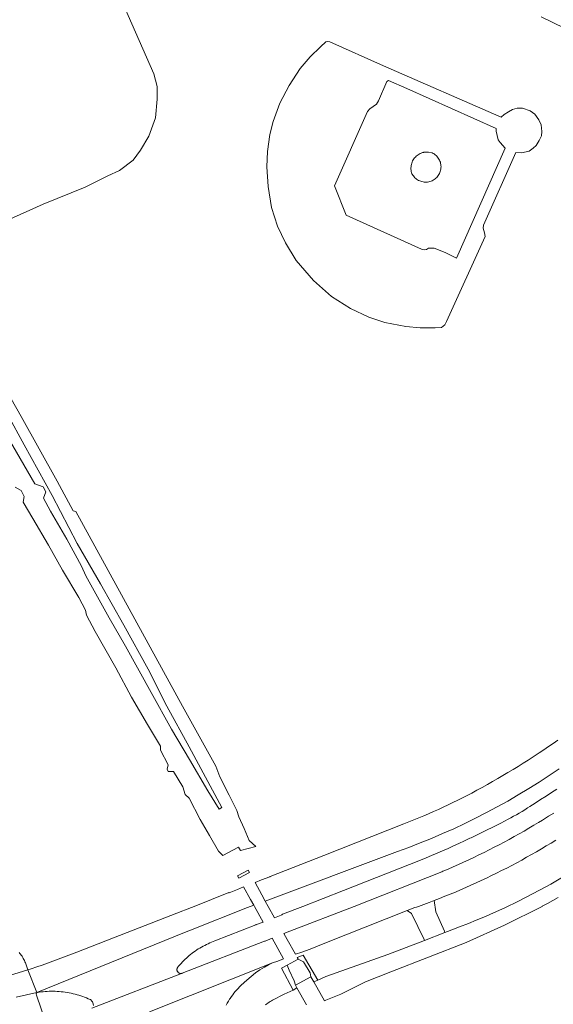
# Model space of a CAD drawing. Extents: x 152825 to 164088, y 457113 to 463005.
# Tile 76 of 256: x 156585 to 156682, y 459482 to 459661. Entities that reach past the tile are written whole.
import ezdxf

# ---------------------------------------------------------------- set-up
doc = ezdxf.new("R2010")
doc.units = 0
doc.header["$LTSCALE"] = 0.5
for name, color, linetype, lineweight in [('B-PV-VH-GESLOTENVERHARDING_ASFALT-GV', 251, 'CONTINUOUS', 18), ('B-PV-VH-HALFVERHARDING-GV', 251, 'CONTINUOUS', 18), ('B-PV-VH-HALFVERHARDING_GRAVEL-GV', 251, 'CONTINUOUS', 18), ('B-PV-VH-ONVERHARD_ZAND-GV', 251, 'CONTINUOUS', 18), ('B-PV-VH-OPENVERHARDING_BETONSTRAATSTEEN-GV', 251, 'CONTINUOUS', 18)]:
    doc.layers.add(name, color=color, linetype=linetype, lineweight=lineweight)

msp = doc.modelspace()

# ---------------------------------------------------------------- linework, layer by layer
at = {"layer": 'B-PV-VH-GESLOTENVERHARDING_ASFALT-GV', "flags": 128}
for points in [[(156682.757, 459530.153), (156681.919, 459529.562), (156681.077, 459528.978), (156680.23, 459528.401), (156679.378, 459527.83), (156679.194, 459527.709), (156678.29, 459527.118), (156677.38, 459526.534), (156676.467, 459525.956), (156675.549, 459525.385), (156674.628, 459524.821), (156673.701, 459524.264), (156672.771, 459523.713), (156671.837, 459523.17), (156670.899, 459522.633), (156669.957, 459522.104), (156669.011, 459521.581), (156668.061, 459521.066), (156667.107, 459520.557), (156666.15, 459520.056), (156665.435, 459519.692), (156664.566, 459519.257), (156663.694, 459518.83), (156662.818, 459518.41), (156661.939, 459517.997), (156661.057, 459517.591), (156660.171, 459517.193), (156659.282, 459516.802), (156658.39, 459516.419), (156657.495, 459516.042), (156656.597, 459515.674), (156655.695, 459515.312), (156654.791, 459514.958), (156640.234, 459509.241), (156630.498, 459505.431), (156630.44, 459505.376), (156628.948, 459504.792), (156627.763, 459504.328), (156629.018, 459502.065), (156629.626, 459500.969), (156653.622, 459509.946), (156655.695, 459510.704), (156657.754, 459511.497), (156659.8, 459512.327), (156661.83, 459513.192), (156663.845, 459514.092), (156665.844, 459515.027), (156667.827, 459515.997), (156669.792, 459517.001), (156671.74, 459518.04), (156673.669, 459519.112), (156675.579, 459520.218), (156677.47, 459521.356), (156679.34, 459522.528), (156681.19, 459523.732), (156683.019, 459524.968)], [(156683.019, 459524.968), (156681.19, 459523.732), (156679.34, 459522.528), (156677.47, 459521.356), (156675.579, 459520.218), (156673.669, 459519.112), (156671.74, 459518.04), (156669.792, 459517.001), (156667.827, 459515.997), (156665.844, 459515.027), (156663.845, 459514.092), (156661.83, 459513.192), (156659.8, 459512.327), (156657.754, 459511.497), (156655.695, 459510.704), (156653.622, 459509.946), (156629.626, 459500.969), (156630.164, 459500), (156631.307, 459497.939), (156632.489, 459498.387), (156632.604, 459498.43), (156632.633, 459498.47), (156632.668, 459498.506), (156632.709, 459498.535), (156632.753, 459498.558), (156636.447, 459500), (156643.807, 459502.873), (156657.817, 459508.376), (156658.824, 459508.787), (156659.828, 459509.206), (156660.829, 459509.632), (156661.827, 459510.066), (156662.822, 459510.507), (156663.813, 459510.955), (156664.802, 459511.41), (156665.786, 459511.873), (156666.767, 459512.343), (156667.009, 459512.46), (156668.356, 459513.113), (156669.699, 459513.773), (156671.04, 459514.44), (156672.376, 459515.114), (156673.709, 459515.795), (156674.202, 459516.05), (156674.72, 459516.333), (156675.235, 459516.623), (156675.746, 459516.92), (156676.252, 459517.224), (156676.755, 459517.535), (156677.253, 459517.852), (156677.648, 459518.111), (156678.639, 459518.733), (156679.626, 459519.361), (156680.609, 459519.997), (156681.587, 459520.639), (156682.561, 459521.288)], [(156682.012, 459516.937), (156681.08, 459516.353), (156680.143, 459515.775), (156679.953, 459515.656), (156679.267, 459515.237), (156678.386, 459514.706), (156677.501, 459514.183), (156676.611, 459513.666), (156675.718, 459513.156), (156674.82, 459512.653), (156673.919, 459512.157), (156673.014, 459511.668), (156672.105, 459511.186), (156671.192, 459510.712), (156670.276, 459510.244), (156669.356, 459509.784), (156668.433, 459509.33), (156667.506, 459508.884), (156666.576, 459508.445), (156665.642, 459508.014), (156664.705, 459507.589), (156663.764, 459507.172), (156662.821, 459506.762), (156661.874, 459506.36), (156661.66, 459506.27), (156645.746, 459500), (156634.11, 459495.478), (156632.993, 459495.043), (156633.604, 459493.994), (156635.087, 459491.34), (156636.241, 459491.711), (156637.775, 459492.232), (156640.417, 459493.289), (156651.58, 459497.71), (156655.414, 459499.229), (156656.771, 459499.766), (156657.099, 459499.878), (156657.426, 459499.992), (156657.448, 459500), (156658.394, 459500.342), (156659.359, 459500.7), (156660.288, 459501.053), (156660.321, 459501.066), (156661.28, 459501.439), (156662.236, 459501.819), (156663.189, 459502.207), (156664.139, 459502.602), (156665.087, 459503.005), (156666.03, 459503.414), (156666.971, 459503.832), (156667.909, 459504.256), (156668.843, 459504.688), (156669.774, 459505.127), (156670.701, 459505.573), (156671.625, 459506.027), (156672.545, 459506.487), (156673.462, 459506.955), (156674.375, 459507.43), (156675.284, 459507.912), (156676.189, 459508.401), (156677.091, 459508.897), (156677.989, 459509.4), (156678.883, 459509.91), (156679.773, 459510.427), (156680.658, 459510.951), (156681.54, 459511.481), (156682.418, 459512.019)], [(156683.606, 459505.312), (156681.495, 459504.047), (156679.43, 459502.911), (156675.615, 459500.959), (156673.122, 459499.743), (156671.096, 459498.812), (156669.606, 459498.187), (156667.927, 459497.483), (156666.502, 459496.893), (156664.902, 459496.274), (156662.69, 459495.435), (156662.248, 459495.263), (156658.562, 459493.829), (156651.904, 459491.24), (156640.613, 459487.254), (156639.165, 459486.634), (156638.43, 459486.319), (156640.353, 459482.873), (156640.59, 459482.97), (156643.34, 459484.05), (156647.83, 459486.32), (156652.4, 459488.14), (156666.088, 459493.46), (156673.092, 459496.555), (156679.916, 459500), (156679.928, 459500.006), (156680.9, 459500.531), (156681.869, 459501.064), (156682.834, 459501.603)], [(156598.145, 459481.517), (156614.381, 459487.792), (156614.392, 459487.795), (156614.404, 459487.798), (156614.416, 459487.802), (156614.427, 459487.806), (156614.439, 459487.809), (156614.45, 459487.813), (156614.461, 459487.818), (156614.472, 459487.822), (156614.484, 459487.827), (156614.495, 459487.832), (156614.506, 459487.837), (156614.517, 459487.842), (156614.527, 459487.847), (156614.538, 459487.853), (156614.466, 459487.831), (156614.392, 459487.816), (156614.317, 459487.81), (156614.242, 459487.811), (156614.167, 459487.821), (156614.093, 459487.838), (156614.022, 459487.863), (156613.954, 459487.895), (156613.89, 459487.934), (156613.83, 459487.98), (156613.775, 459488.032), (156613.727, 459488.09), (156613.684, 459488.152), (156613.649, 459488.219), (156613.62, 459488.288), (156613.6, 459488.361), (156613.587, 459488.435), (156613.582, 459488.51), (156613.584, 459488.586), (156613.595, 459488.66), (156613.614, 459488.733), (156613.641, 459488.804), (156613.674, 459488.871), (156613.678, 459488.878), (156613.891, 459489.143), (156614.11, 459489.403), (156614.335, 459489.658), (156614.566, 459489.908), (156614.803, 459490.152), (156615.046, 459490.391), (156615.294, 459490.623), (156615.547, 459490.85), (156615.806, 459491.071), (156616.07, 459491.286), (156616.339, 459491.494), (156616.613, 459491.696), (156616.891, 459491.891), (156617.174, 459492.08), (156617.462, 459492.262), (156617.753, 459492.438), (156618.049, 459492.606), (156618.348, 459492.768), (156618.65, 459492.922), (156618.653, 459492.923), (156618.948, 459493.076), (156619.246, 459493.221), (156619.548, 459493.36), (156619.853, 459493.491), (156620.161, 459493.614), (156620.472, 459493.731), (156620.479, 459493.733), (156627.89, 459496.636), (156627.925, 459496.661), (156627.965, 459496.68), (156628.007, 459496.69), (156629.236, 459497.156), (156627.656, 459500), (156627.538, 459500.212), (156626.423, 459499.77), (156616.048, 459495.659), (156615.283, 459495.361), (156588.154, 459484.348), (156588.228, 459484.364), (156588.587, 459484.42), (156588.947, 459484.468), (156589.309, 459484.508), (156589.671, 459484.541), (156590.033, 459484.565), (156590.396, 459484.581), (156590.76, 459484.589), (156591.123, 459484.59), (156591.487, 459484.582), (156591.85, 459484.566), (156592.213, 459484.543), (156592.575, 459484.511), (156592.936, 459484.471), (156593.296, 459484.424), (156593.656, 459484.368), (156594.014, 459484.305), (156594.37, 459484.234), (156594.725, 459484.155), (156595.078, 459484.068), (156595.429, 459483.973), (156595.777, 459483.871), (156596.124, 459483.761), (156596.468, 459483.643), (156596.809, 459483.518), (156597.148, 459483.386), (156597.483, 459483.246), (156597.815, 459483.098), (156597.851, 459483.082), (156597.931, 459483.023), (156598.006, 459482.957), (156598.075, 459482.885), (156598.138, 459482.809), (156598.195, 459482.727), (156598.221, 459482.685), (156598.367, 459482.297), (156598.396, 459482.014)], [(156608.615, 459480.838), (156630.962, 459489.72), (156631.921, 459490.065), (156632.933, 459490.504), (156630.871, 459494.215), (156629.584, 459493.706), (156629.549, 459493.691), (156629.538, 459493.688), (156629.482, 459493.674), (156614.538, 459487.853), (156614.527, 459487.847), (156614.517, 459487.842), (156614.506, 459487.837), (156614.495, 459487.832), (156614.484, 459487.827), (156614.472, 459487.822), (156614.461, 459487.818), (156614.45, 459487.813), (156614.439, 459487.809), (156614.427, 459487.806), (156614.416, 459487.802), (156614.404, 459487.798), (156614.392, 459487.795), (156614.381, 459487.792), (156598.145, 459481.517)], [(156583.147, 459487.477), (156586.506, 459488.465), (156586.058, 459489.74), (156585.973, 459489.947), (156585.881, 459490.151), (156585.782, 459490.352), (156585.675, 459490.549), (156585.562, 459490.741), (156585.442, 459490.93), (156585.315, 459491.115), (156585.181, 459491.294), (156585.042, 459491.469), (156584.896, 459491.639)], [(156584.352, 459483.545), (156588.154, 459484.348), (156586.506, 459488.465), (156583.147, 459487.477)], [(156622.49, 459482.044), (156622.7, 459482.411), (156622.916, 459482.775), (156623.14, 459483.134), (156623.244, 459483.295), (156623.469, 459483.612), (156623.701, 459483.924), (156623.939, 459484.231), (156624.183, 459484.534), (156624.433, 459484.831), (156624.69, 459485.123), (156624.952, 459485.41), (156625.22, 459485.691), (156626.279, 459486.632), (156627.039, 459487.26), (156627.834, 459487.908), (156628.626, 459488.478), (156629.474, 459488.989), (156630.237, 459489.379), (156630.962, 459489.72), (156608.615, 459480.838)], [(156637.102, 459482.13), (156635.363, 459485.225), (156634.669, 459484.816), (156633.057, 459484.044), (156632.574, 459483.813), (156631.408, 459483.221), (156631.179, 459483.111), (156630.953, 459482.993), (156630.731, 459482.868), (156630.514, 459482.737), (156630.3, 459482.598), (156630.091, 459482.453), (156629.887, 459482.302), (156629.687, 459482.144)], [(156589.694, 459479.132), (156588.08, 459483.853), (156588.042, 459484.132), (156588.039, 459484.171), (156588.043, 459484.21), (156588.056, 459484.247), (156588.076, 459484.281), (156588.102, 459484.31), (156588.154, 459484.348), (156584.352, 459483.545)]]:
    msp.add_lwpolyline(points, dxfattribs=at)
msp.add_lwpolyline([(156627.538, 459500.212), (156626.958, 459501.256), (156625.693, 459503.532), (156624.593, 459503.086), (156623.043, 459502.458), (156622.999, 459502.501), (156616.689, 459500), (156614.981, 459499.323), (156614.66, 459499.196), (156604.569, 459495.274), (156595.413, 459491.674), (156592.993, 459490.752), (156592.022, 459490.386), (156591.049, 459490.027), (156590.072, 459489.676), (156589.093, 459489.333), (156588.112, 459488.997), (156587.128, 459488.668), (156586.506, 459488.465), (156588.154, 459484.348), (156615.283, 459495.361), (156616.048, 459495.659), (156626.423, 459499.77)], close=True, dxfattribs=at)
at = {"layer": 'B-PV-VH-HALFVERHARDING-GV', "flags": 128}
for points in [[(156584.177, 459576.03), (156585.292, 459575.465), (156585.816, 459574.347), (156585.67, 459573.357), (156587.393, 459570.4), (156590.251, 459565.561), (156592.788, 459561.004), (156595.75, 459556.023), (156596.957, 459553.75), (156597.134, 459552.811), (156598.7, 459549.898), (156602.468, 459543.273), (156605.352, 459537.969), (156608.239, 459532.996), (156610.571, 459529.084), (156610.595, 459528.309), (156612.015, 459525.694), (156611.794, 459524.868), (156611.992, 459524.492), (156612.953, 459524.449), (156614.651, 459521.659), (156615.069, 459520.291), (156615.812, 459519.6), (156617.768, 459515.776), (156619.467, 459512.852), (156621.155, 459510.034), (156621.92, 459509.229), (156624.771, 459510.757), (156625.117, 459510.143), (156627.913, 459510.87), (156626.666, 459511.967), (156625.778, 459514.127), (156624.805, 459516.224), (156624.462, 459517.374), (156623.074, 459520.173), (156621.347, 459523.506), (156620.66, 459525.426), (156614.594, 459536.346), (156595.231, 459571.615), (156594.746, 459571.762), (156591.811, 459577.151), (156585.281, 459588.875), (156581.359, 459595.712)], [(156582.845, 459589.185), (156585.835, 459583.753), (156590.888, 459574.551), (156595.469, 459565.857), (156599.724, 459558.512), (156603.929, 459550.995), (156608.334, 459543.05), (156611.741, 459536.345), (156615.794, 459528.945), (156621.709, 459517.964), (156621.249, 459517.631), (156619.179, 459520.963), (156615.877, 459526.669), (156612.594, 459532.15), (156608.875, 459538.8), (156604.258, 459547.182), (156601.281, 459552.35), (156597.043, 459559.969), (156596.239, 459561.706), (156593.556, 459566.609), (156590.63, 459571.711), (156589.322, 459574.043), (156589.787, 459575.193), (156589.254, 459576.145), (156587.795, 459576.635), (156585.083, 459581.29), (156582.701, 459585.436)]]:
    msp.add_lwpolyline(points, dxfattribs=at)
for points in [[(156626.515, 459506.575), (156624.597, 459505.524), (156624.818, 459505.106), (156626.755, 459506.145)], [(156637.922, 459487.228), (156637.767, 459487.911), (156636.592, 459489.928), (156635.589, 459490.442), (156633.588, 459489.333), (156633.96, 459488.448), (156634.89, 459486.473), (156635.113, 459485.67)], [(156636.532, 459491.16), (156635.436, 459490.716), (156635.589, 459490.442), (156636.592, 459489.928), (156637.767, 459487.911), (156637.922, 459487.228), (156638.43, 459486.319), (156639.165, 459486.634)], [(156635.113, 459485.67), (156634.89, 459486.473), (156633.96, 459488.448), (156633.588, 459489.333), (156632.564, 459488.765), (156634.669, 459484.816), (156635.363, 459485.225)]]:
    msp.add_lwpolyline(points, close=True, dxfattribs=at)
at = {"layer": 'B-PV-VH-HALFVERHARDING_GRAVEL-GV', "flags": 128}
msp.add_lwpolyline([(156582.678, 459624.446), (156589.297, 459627.397), (156596.93, 459630.483), (156601.019, 459632.527), (156603.135, 459633.513), (156605.638, 459635.416), (156606.942, 459637.178), (156608.46, 459639.728), (156609.694, 459643.076), (156609.976, 459646.459), (156610.011, 459648.75), (156609.377, 459651.04), (156599.608, 459673.263), (156596.93, 459672.077), (156581.322, 459665.411)], dxfattribs=at)
for points in [[(156641.363, 459656.844), (156640.946, 459656.898), (156640.637, 459656.844), (156639.621, 459655.973), (156637.751, 459654.14), (156635.972, 459652.018), (156633.944, 459648.958), (156632.259, 459645.719), (156631.04, 459642.394), (156630.444, 459640.062), (156630.003, 459636.963), (156629.923, 459634.187), (156630.155, 459630.601), (156630.758, 459626.799), (156631.869, 459623.445), (156633.31, 459620.377), (156635.26, 459617.172), (156638.367, 459613.539), (156641.634, 459610.635), (156645.086, 459608.482), (156648.399, 459606.9), (156651.332, 459605.96), (156655.132, 459605.185), (156657.776, 459604.983), (156660.506, 459604.983), (156661.65, 459605.038), (156662.24, 459605.536), (156662.535, 459606.144), (156669.527, 459621.526), (156669.444, 459622.224), (156669.187, 459623.079), (156669.242, 459623.584), (156675.128, 459636.774), (156676.182, 459636.72), (156677.529, 459637.027), (156678.263, 459637.547), (156678.837, 459638.054), (156679.37, 459638.934), (156679.797, 459639.793), (156679.824, 459640.593), (156679.717, 459641.82), (156679.277, 459642.74), (156678.556, 459643.754), (156677.702, 459644.314), (156676.355, 459644.82), (156675.349, 459644.807), (156674.522, 459644.58), (156673.775, 459644.18), (156672.988, 459643.687), (156672.441, 459643.193), (156651.11, 459652.515)], [(156651.67, 459649.674), (156652.028, 459649.835), (156655.314, 459648.371), (156671.537, 459641.16), (156671.537, 459640.64), (156671.757, 459639.84), (156671.937, 459639.081), (156672.297, 459638.581), (156673.178, 459637.581), (156664.328, 459617.636), (156662.285, 459618.629), (156660.264, 459619.454), (156659.825, 459619.454), (156659.28, 459619.419), (156658.929, 459619.208), (156658.472, 459619.103), (156658.015, 459619.261), (156644.294, 459625.39), (156642.214, 459630.729), (156648.214, 459644.197), (156648.611, 459644.726), (156649.846, 459645.564), (156650.199, 459646.159)], [(156659.934, 459636.721), (156659.283, 459636.868), (156658.416, 459636.826), (156658.363, 459636.814), (156658.153, 459636.756), (156657.948, 459636.684), (156657.749, 459636.596), (156657.556, 459636.495), (156657.372, 459636.379), (156657.197, 459636.25), (156657.031, 459636.109), (156656.877, 459635.955), (156656.734, 459635.791), (156656.604, 459635.617), (156656.487, 459635.434), (156656.383, 459635.242), (156656.294, 459635.044), (156656.22, 459634.839), (156656.161, 459634.63), (156656.117, 459634.417), (156656.09, 459634.201), (156656.078, 459633.984), (156656.082, 459633.766), (156656.102, 459633.55), (156656.138, 459633.335), (156656.19, 459633.124), (156656.257, 459632.917), (156656.475, 459632.592), (156656.516, 459632.535), (156656.648, 459632.37), (156656.793, 459632.216), (156656.948, 459632.073), (156657.114, 459631.942), (156657.289, 459631.824), (156657.473, 459631.72), (156657.664, 459631.631), (156657.861, 459631.555), (156658.064, 459631.495), (156658.27, 459631.451), (156658.479, 459631.422), (156658.69, 459631.409), (156658.901, 459631.412), (156659.111, 459631.431), (156659.32, 459631.466), (156659.525, 459631.517), (156659.725, 459631.583), (156659.92, 459631.664), (156660.109, 459631.759), (156660.289, 459631.869), (156660.461, 459631.992), (156660.623, 459632.127), (156660.774, 459632.274), (156660.913, 459632.433), (156661.041, 459632.601), (156661.155, 459632.779), (156661.255, 459632.965), (156661.341, 459633.157), (156661.412, 459633.356), (156661.468, 459633.56), (156661.509, 459633.767), (156661.533, 459633.977), (156661.542, 459634.188), (156661.534, 459634.399), (156661.511, 459634.609), (156661.472, 459634.816), (156661.417, 459635.02), (156661.347, 459635.219), (156661.262, 459635.413), (156661.163, 459635.599), (156661.05, 459635.777), (156660.923, 459635.946), (156660.785, 459636.106), (156660.634, 459636.254), (156660.473, 459636.39), (156660.302, 459636.514), (156660.122, 459636.624)]]:
    msp.add_lwpolyline(points, close=True, dxfattribs=at)
at = {"layer": 'B-PV-VH-ONVERHARD_ZAND-GV', "flags": 128}
msp.add_lwpolyline([(156679.749, 459661.393), (156686.076, 459658.326), (156692.34, 459655.166), (156697.437, 459652.723), (156699.024, 459652.247), (156702.005, 459651.839), (156707.236, 459651.303), (156708.194, 459651.209), (156712.3, 459650.871), (156713.587, 459648.666), (156716.608, 459653.733), (156715.902, 459653.745), (156708.705, 459653.733), (156706.792, 459653.873), (156706.007, 459653.94), (156704.074, 459654.105), (156699.936, 459654.603), (156698.549, 459654.972), (156692.907, 459657.542), (156685.663, 459661.388)], dxfattribs=at)
at = {"layer": 'B-PV-VH-OPENVERHARDING_BETONSTRAATSTEEN-GV', "flags": 128}
msp.add_lwpolyline([(156655.414, 459499.229), (156656.174, 459498.683), (156658.479, 459493.998), (156658.562, 459493.829), (156662.248, 459495.263), (156662.148, 459495.486), (156660.581, 459498.987), (156660.288, 459501.053), (156659.359, 459500.7), (156658.394, 459500.342), (156657.448, 459500), (156657.426, 459499.992), (156657.099, 459499.878), (156656.771, 459499.766)], close=True, dxfattribs=at)

doc.saveas('drawing.dxf')
